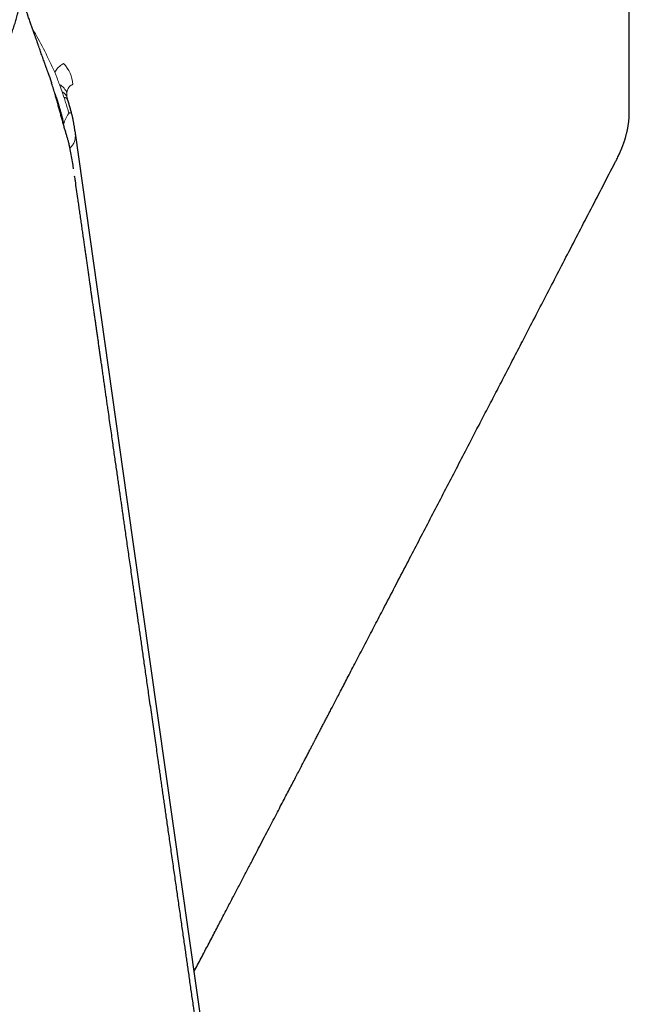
# Model space of a CAD drawing. Header units: millimetres. Extents: x 8 to 850, y 12 to 844.
# Tile 18 of 31: x 795 to 824, y 197 to 244. Entities that reach past the tile are written whole.
import ezdxf

# ---------------------------------------------------------------- set-up
doc = ezdxf.new("R2010")
doc.units = ezdxf.units.MM

msp = doc.modelspace()

# ---------------------------------------------------------------- linework, layer by layer
at = {"color": 7, "linetype": 'Continuous', "lineweight": 30}
for p, q in [((824.346, 239.999), (824.346, 263.409)), ((797.354, 240.735), (797.354, 240.739)), ((797.74, 239.083), (797.736, 239.114))]:
    msp.add_line(p, q, dxfattribs=at)
at = {"color": 8, "linetype": 'Continuous', "lineweight": 0}
for p, q in [((796.61, 241.426), (796.746, 240.991)), ((797.119, 240.986), (796.992, 241.343)), ((796.748, 240.984), (796.746, 240.991)), ((797.206, 240.738), (797.119, 240.986)), ((797.355, 240.729), (797.354, 240.735)), ((797.189, 239.411), (797.2, 239.463)), ((797.419, 238.626), (797.425, 238.604)), ((797.425, 238.604), (797.43, 238.58))]:
    msp.add_line(p, q, dxfattribs=at)
at = {"color": 7, "linetype": 'Continuous', "lineweight": 30, "flags": 128}
msp.add_lwpolyline([(808.942, 160.05), (804.683, 190.085), (800.244, 221.418), (797.739, 239.114)], dxfattribs=at)
at = {"color": 8, "linetype": 'Continuous', "lineweight": 0}
for centre, radius, start, end in [((796.079, 241.27), 1.552, 2.7296, 44.2666), ((796.696, 240.739), 0.673, 15.0377, 63.868), ((796.957, 240.602), 0.416, 14.8257, 67.2212), ((797.168, 240.499), 0.242, 22.9219, 81.0166)]:
    msp.add_arc(centre, radius, start, end, dxfattribs=at)
at = {"color": 7, "linetype": 'Continuous', "lineweight": 30}
for points, knots in [([(747.741, 236.753), (747.747, 236.744), (747.808, 236.668), (747.928, 236.524), (748.101, 236.323), (748.279, 236.124), (748.462, 235.926), (748.649, 235.731), (748.841, 235.538), (749.037, 235.347), (749.238, 235.159), (749.443, 234.972), (749.653, 234.788), (749.867, 234.607), (750.086, 234.428), (750.309, 234.251), (750.536, 234.077), (750.767, 233.905), (751.002, 233.736), (751.241, 233.569), (751.485, 233.406), (751.732, 233.244), (751.983, 233.086), (752.238, 232.93), (752.497, 232.777), (752.76, 232.627), (753.026, 232.48), (753.296, 232.335), (753.57, 232.193), (753.847, 232.055), (754.128, 231.919), (754.412, 231.786), (754.699, 231.656), (754.99, 231.53), (755.283, 231.406), (755.58, 231.286), (755.881, 231.168), (756.184, 231.054), (756.49, 230.943), (756.799, 230.835), (757.11, 230.73), (757.425, 230.628), (757.742, 230.53), (758.062, 230.435), (758.384, 230.343), (758.709, 230.255), (759.037, 230.17), (759.366, 230.088), (759.698, 230.01), (760.033, 229.935), (760.369, 229.863), (760.707, 229.795), (761.048, 229.73), (761.39, 229.669), (761.734, 229.611), (762.08, 229.556), (762.428, 229.505), (762.777, 229.458), (763.128, 229.413), (763.481, 229.373), (763.834, 229.336), (764.19, 229.302), (764.546, 229.272), (764.904, 229.245), (765.262, 229.222), (765.622, 229.203), (765.983, 229.187), (766.344, 229.175), (766.707, 229.166), (767.07, 229.16), (767.434, 229.158), (767.798, 229.16), (768.163, 229.165), (768.529, 229.174), (768.894, 229.186), (769.26, 229.202), (769.626, 229.222), (769.993, 229.245), (770.359, 229.271), (770.725, 229.301), (771.092, 229.334), (771.458, 229.371), (771.823, 229.412), (772.189, 229.456), (772.554, 229.503), (772.918, 229.554), (773.282, 229.608), (773.645, 229.666), (774.008, 229.727), (774.37, 229.792), (774.731, 229.86), (775.091, 229.931), (775.45, 230.006), (775.807, 230.084), (776.164, 230.166), (776.519, 230.251), (776.873, 230.339), (777.226, 230.43), (777.577, 230.525), (777.927, 230.623), (778.275, 230.724), (778.621, 230.829), (778.966, 230.936), (779.308, 231.047), (779.649, 231.161), (779.988, 231.278), (780.324, 231.398), (780.659, 231.521), (780.991, 231.647), (781.321, 231.777), (781.649, 231.909), (781.974, 232.044), (782.297, 232.182), (782.618, 232.323), (782.935, 232.467), (783.25, 232.614), (783.563, 232.764), (783.872, 232.916), (784.179, 233.071), (784.482, 233.229), (784.783, 233.39), (785.08, 233.553), (785.375, 233.719), (785.666, 233.887), (785.954, 234.058), (786.239, 234.232), (786.52, 234.408), (786.798, 234.586), (787.072, 234.767), (787.343, 234.951), (787.61, 235.136), (787.873, 235.324), (788.133, 235.514), (788.389, 235.707), (788.641, 235.901), (788.889, 236.098), (789.133, 236.297), (789.373, 236.498), (789.61, 236.7), (789.842, 236.905), (790.07, 237.112), (790.293, 237.321), (790.513, 237.531), (790.728, 237.744), (790.939, 237.958), (791.145, 238.173), (791.347, 238.391), (791.544, 238.61), (791.737, 238.831), (791.926, 239.053), (792.109, 239.276), (792.288, 239.501), (792.463, 239.728), (792.633, 239.956), (792.797, 240.185), (792.958, 240.415), (793.113, 240.646), (793.263, 240.879), (793.409, 241.113), (793.549, 241.347), (793.685, 241.583), (793.815, 241.82), (793.941, 242.057), (794.061, 242.295), (794.177, 242.535), (794.287, 242.774), (794.392, 243.015), (794.493, 243.256), (794.587, 243.497), (794.677, 243.74), (794.762, 243.982), (794.841, 244.225), (794.915, 244.469), (794.984, 244.712), (795.047, 244.956), (795.105, 245.2), (795.158, 245.444), (795.206, 245.689), (795.248, 245.933), (795.285, 246.177), (795.317, 246.421), (795.343, 246.665), (795.365, 246.909), (795.38, 247.153), (795.391, 247.396), (795.396, 247.639), (795.395, 247.882), (795.39, 248.124), (795.379, 248.366), (795.362, 248.607), (795.348, 248.782), (795.337, 248.875), (795.336, 248.889)], [0, 0, 0, 0, 0.0006327, 0.0059322, 0.0112331, 0.0165352, 0.0218386, 0.0271431, 0.0324488, 0.0377556, 0.0430633, 0.0483721, 0.0536818, 0.0589923, 0.0643036, 0.0696157, 0.0749285, 0.0802419, 0.0855559, 0.0908705, 0.0961856, 0.1015011, 0.1068171, 0.1121334, 0.11745, 0.122767, 0.1280842, 0.1334016, 0.1387192, 0.144037, 0.1493549, 0.1546729, 0.159991, 0.1653092, 0.1706274, 0.1759457, 0.1812639, 0.1865821, 0.1919003, 0.1972184, 0.2025365, 0.2078545, 0.2131725, 0.2184903, 0.2238081, 0.2291257, 0.2344433, 0.2397608, 0.2450781, 0.2503953, 0.2557125, 0.2610294, 0.2663463, 0.2716631, 0.2769797, 0.2822962, 0.2876126, 0.2929289, 0.2982451, 0.3035611, 0.308877, 0.3141929, 0.3195086, 0.3248242, 0.3301397, 0.3354551, 0.3407705, 0.3460857, 0.3514009, 0.3567159, 0.362031, 0.3673459, 0.3726608, 0.3779756, 0.3832903, 0.388605, 0.3939197, 0.3992343, 0.4045489, 0.4098635, 0.415178, 0.4204925, 0.425807, 0.4311215, 0.436436, 0.4417505, 0.447065, 0.4523795, 0.4576941, 0.4630086, 0.4683232, 0.4736379, 0.4789525, 0.4842672, 0.489582, 0.4948968, 0.5002117, 0.5055267, 0.5108417, 0.5161568, 0.5214719, 0.5267872, 0.5321026, 0.537418, 0.5427336, 0.5480492, 0.553365, 0.5586808, 0.5639968, 0.5693129, 0.5746291, 0.5799455, 0.585262, 0.5905786, 0.5958953, 0.6012121, 0.6065291, 0.6118463, 0.6171635, 0.6224809, 0.6277984, 0.633116, 0.6384338, 0.6437517, 0.6490697, 0.6543878, 0.6597061, 0.6650244, 0.6703428, 0.6756613, 0.6809799, 0.6862986, 0.6916173, 0.696936, 0.7022548, 0.7075736, 0.7128923, 0.718211, 0.7235297, 0.7288483, 0.7341668, 0.7394851, 0.7448033, 0.7501213, 0.7554391, 0.7607567, 0.7660739, 0.7713908, 0.7767073, 0.7820234, 0.7873391, 0.7926542, 0.7979688, 0.8032828, 0.8085962, 0.8139088, 0.8192207, 0.8245317, 0.8298419, 0.8351511, 0.8404594, 0.8457666, 0.8510728, 0.8563778, 0.8616815, 0.8669841, 0.8722853, 0.8775852, 0.8828838, 0.8881809, 0.8934766, 0.8987708, 0.9040635, 0.9093548, 0.9146445, 0.9199328, 0.9252195, 0.9305049, 0.9357888, 0.9410713, 0.9463524, 0.9516323, 0.956911, 0.9621885, 0.967465, 0.9727405, 0.9780151, 0.983289, 0.9885623, 0.993835, 0.9991073, 1, 1, 1, 1]), ([(796.453, 241.887), (796.453, 241.888), (796.446, 241.907), (796.432, 241.947), (796.411, 242.005), (796.39, 242.065), (796.371, 242.119), (796.352, 242.172), (796.333, 242.226), (796.312, 242.286), (796.285, 242.363), (796.251, 242.458), (796.209, 242.576), (796.166, 242.698), (796.123, 242.819), (796.083, 242.933), (796.043, 243.045), (796.011, 243.137), (795.986, 243.208), (795.969, 243.257), (795.952, 243.304), (795.938, 243.345), (795.925, 243.379), (795.913, 243.416), (795.897, 243.459), (795.879, 243.513), (795.858, 243.571), (795.837, 243.631), (795.817, 243.688), (795.8, 243.736), (795.785, 243.78), (795.769, 243.824), (795.752, 243.873), (795.734, 243.924), (795.712, 243.986), (795.686, 244.062), (795.654, 244.152), (795.621, 244.245), (795.587, 244.342), (795.551, 244.444), (795.515, 244.549), (795.484, 244.636), (795.46, 244.707), (795.441, 244.761), (795.422, 244.814), (795.405, 244.864), (795.389, 244.91), (795.374, 244.953), (795.358, 244.998), (795.341, 245.047), (795.324, 245.097), (795.307, 245.145), (795.289, 245.197), (795.269, 245.255), (795.247, 245.318), (795.225, 245.38), (795.206, 245.434), (795.189, 245.482), (795.179, 245.512), (795.174, 245.527), (795.174, 245.527)], [0, 0, 0, 0, 0.000881, 0.015789, 0.032371, 0.049391, 0.064372, 0.077305, 0.092868, 0.108835, 0.127212, 0.155763, 0.186921, 0.224594, 0.256584, 0.2863, 0.318368, 0.349162, 0.36219, 0.376331, 0.389814, 0.401043, 0.410013, 0.418438, 0.430999, 0.446078, 0.462244, 0.479354, 0.49546, 0.508694, 0.519465, 0.531136, 0.545124, 0.559818, 0.573458, 0.59653, 0.622212, 0.647262, 0.673358, 0.702261, 0.73169, 0.759279, 0.774612, 0.789601, 0.804312, 0.818456, 0.83076, 0.841867, 0.85396, 0.867884, 0.882031, 0.895168, 0.907758, 0.924741, 0.942706, 0.959702, 0.976048, 0.987322, 0.999563, 1, 1, 1, 1]), ([(796.453, 241.887), (796.502, 241.748), (796.557, 241.594), (796.605, 241.441), (796.61, 241.426)], [0, 0, 0, 0, 0.905882, 1, 1, 1, 1]), ([(796.739, 241.013), (796.728, 241.05), (796.69, 241.18), (796.647, 241.317), (796.613, 241.416), (796.611, 241.423)], [0, 0, 0, 0, 0.27163, 0.948312, 1, 1, 1, 1]), ([(797.419, 238.626), (797.419, 238.626), (797.413, 238.647), (797.398, 238.694), (797.376, 238.767), (797.352, 238.845), (797.328, 238.927), (797.303, 239.011), (797.278, 239.098), (797.252, 239.188), (797.226, 239.28), (797.2, 239.373), (797.173, 239.468), (797.147, 239.564), (797.12, 239.661), (797.093, 239.759), (797.065, 239.859), (797.038, 239.961), (797.009, 240.064), (796.981, 240.168), (796.952, 240.273), (796.922, 240.378), (796.893, 240.483), (796.864, 240.585), (796.836, 240.683), (796.809, 240.778), (796.779, 240.879), (796.759, 240.948), (796.748, 240.984)], [0, 0, 0, 0, 0.0000695, 0.0328919, 0.0683444, 0.1041688, 0.1403702, 0.1769322, 0.2138336, 0.2510477, 0.2885425, 0.3262817, 0.3642251, 0.4023307, 0.4405762, 0.4793182, 0.5192113, 0.5598297, 0.6012209, 0.6434128, 0.6864174, 0.7302296, 0.7748252, 0.8201602, 0.8608967, 0.9037514, 0.9492793, 1, 1, 1, 1]), ([(797.2, 239.463), (797.183, 239.539), (797.148, 239.691), (797.089, 239.919), (797.028, 240.143), (796.942, 240.435), (796.856, 240.697), (796.788, 240.879), (796.769, 240.931)], [0, 0, 0, 0, 0.147437, 0.294962, 0.442398, 0.589522, 0.883434, 1, 1, 1, 1]), ([(797.359, 240.708), (797.358, 240.715), (797.356, 240.725), (797.355, 240.733), (797.355, 240.735)], [0, 0, 0, 0, 0.717624, 1, 1, 1, 1]), ([(797.392, 240.593), (797.39, 240.599), (797.384, 240.617), (797.376, 240.645), (797.368, 240.676), (797.363, 240.697), (797.361, 240.707), (797.36, 240.709)], [0, 0, 0, 0, 0.125344, 0.397789, 0.660404, 0.914936, 1, 1, 1, 1]), ([(797.598, 239.874), (797.591, 239.902), (797.577, 239.96), (797.554, 240.048), (797.53, 240.137), (797.505, 240.226), (797.479, 240.316), (797.451, 240.407), (797.422, 240.499), (797.402, 240.562), (797.392, 240.593), (797.391, 240.594)], [0, 0, 0, 0, 0.1112, 0.235084, 0.355714, 0.476313, 0.600116, 0.727734, 0.859846, 0.996429, 1, 1, 1, 1]), ([(797.741, 239.083), (797.741, 239.087), (797.737, 239.116), (797.73, 239.164), (797.722, 239.228), (797.712, 239.294), (797.701, 239.361), (797.69, 239.428), (797.677, 239.496), (797.666, 239.557), (797.656, 239.609), (797.648, 239.65), (797.639, 239.696), (797.627, 239.752), (797.613, 239.813), (797.602, 239.856), (797.597, 239.876)], [0, 0, 0, 0, 0.012403, 0.105018, 0.192984, 0.281766, 0.36872, 0.456937, 0.542819, 0.635058, 0.684133, 0.733225, 0.783415, 0.847814, 0.93055, 1, 1, 1, 1]), ([(823.745, 237.756), (823.764, 237.793), (823.8, 237.863), (823.847, 237.962), (823.886, 238.047), (823.917, 238.117), (823.941, 238.172), (823.959, 238.216), (823.974, 238.253), (823.994, 238.303), (824.021, 238.371), (824.052, 238.457), (824.084, 238.546), (824.113, 238.633), (824.139, 238.716), (824.162, 238.795), (824.183, 238.87), (824.201, 238.938), (824.216, 238.997), (824.23, 239.055), (824.246, 239.125), (824.262, 239.205), (824.278, 239.286), (824.291, 239.364), (824.303, 239.435), (824.312, 239.506), (824.321, 239.574), (824.328, 239.638), (824.333, 239.694), (824.337, 239.752), (824.341, 239.819), (824.345, 239.902), (824.346, 239.963), (824.346, 239.995)], [0, 0, 0, 0, 0.0503532, 0.093976, 0.1309441, 0.1615513, 0.1855525, 0.2030254, 0.2179206, 0.2340104, 0.269098, 0.3070782, 0.3463806, 0.3863194, 0.4233021, 0.4564855, 0.491135, 0.5250293, 0.5475032, 0.5717283, 0.6050133, 0.642428, 0.6815037, 0.7167121, 0.750004, 0.7804982, 0.8137616, 0.8432569, 0.8684926, 0.8907716, 0.9203477, 0.9568991, 1, 1, 1, 1]), ([(797.431, 238.581), (797.429, 238.592), (797.426, 238.606), (797.421, 238.619), (797.42, 238.622)], [0, 0, 0, 0, 0.845263, 1, 1, 1, 1]), ([(797.67, 237.291), (797.666, 237.319), (797.644, 237.463), (797.6, 237.719), (797.538, 238.06), (797.481, 238.347), (797.444, 238.519), (797.431, 238.581)], [0, 0, 0, 0, 0.065089, 0.330137, 0.593885, 0.856421, 1, 1, 1, 1]), ([(803.456, 198.746), (803.512, 198.853), (803.682, 199.178), (803.963, 199.716), (804.296, 200.353), (804.612, 200.958), (804.913, 201.534), (805.199, 202.08), (805.475, 202.609), (805.742, 203.121), (806.001, 203.615), (806.25, 204.092), (806.489, 204.551), (806.72, 204.993), (806.942, 205.418), (807.153, 205.823), (807.355, 206.208), (807.546, 206.575), (807.728, 206.924), (807.9, 207.254), (808.062, 207.563), (808.213, 207.853), (808.356, 208.127), (808.491, 208.386), (808.618, 208.629), (808.734, 208.852), (808.841, 209.057), (808.938, 209.244), (809.028, 209.417), (809.111, 209.576), (809.186, 209.718), (809.251, 209.844), (809.309, 209.955), (809.361, 210.054), (809.406, 210.141), (809.447, 210.218), (809.502, 210.326), (809.578, 210.47), (809.672, 210.65), (809.767, 210.834), (809.865, 211.022), (809.971, 211.224), (810.085, 211.444), (810.211, 211.685), (810.347, 211.946), (810.493, 212.226), (810.648, 212.525), (810.814, 212.843), (810.99, 213.18), (811.175, 213.535), (811.37, 213.91), (811.571, 214.296), (811.776, 214.69), (811.981, 215.084), (812.187, 215.479), (812.393, 215.875), (812.911, 216.869), (813.69, 218.368), (814.734, 220.375), (815.733, 222.297), (816.533, 223.837), (817.134, 224.996), (817.537, 225.771), (817.946, 226.56), (818.362, 227.362), (818.785, 228.178), (819.245, 229.064), (819.742, 230.023), (820.278, 231.057), (820.824, 232.111), (821.38, 233.185), (821.943, 234.272), (822.512, 235.373), (823.088, 236.486), (823.5, 237.282), (823.72, 237.708), (823.745, 237.756)], [0, 0, 0, 0, 0.00823, 0.025071, 0.041409, 0.057243, 0.071711, 0.085732, 0.099306, 0.112434, 0.125115, 0.137349, 0.149138, 0.160481, 0.171378, 0.181829, 0.19166, 0.201062, 0.210035, 0.218578, 0.226409, 0.233841, 0.240875, 0.24751, 0.253746, 0.259585, 0.264724, 0.26951, 0.273942, 0.27802, 0.281744, 0.284894, 0.287738, 0.290274, 0.292504, 0.294428, 0.296248, 0.300754, 0.305559, 0.310103, 0.314886, 0.320027, 0.325635, 0.331841, 0.338534, 0.345714, 0.353381, 0.361536, 0.370177, 0.379305, 0.38892, 0.398955, 0.409057, 0.419175, 0.429308, 0.439456, 0.449619, 0.505791, 0.554693, 0.603947, 0.653556, 0.673146, 0.692983, 0.713174, 0.733719, 0.754619, 0.775872, 0.801844, 0.828325, 0.855315, 0.882815, 0.910824, 0.938829, 0.967324, 0.996309, 1, 1, 1, 1]), ([(808.721, 160.177), (808.717, 160.207), (808.703, 160.305), (808.679, 160.468), (808.651, 160.665), (808.623, 160.86), (808.594, 161.06), (808.563, 161.277), (808.529, 161.514), (808.492, 161.772), (808.453, 162.043), (808.413, 162.324), (808.372, 162.609), (808.331, 162.893), (808.291, 163.171), (808.249, 163.466), (808.204, 163.777), (808.157, 164.105), (808.11, 164.429), (808.063, 164.757), (808.015, 165.091), (807.966, 165.43), (807.917, 165.775), (807.849, 166.252), (807.761, 166.86), (807.655, 167.601), (807.552, 168.314), (807.454, 168.996), (807.361, 169.646), (807.269, 170.288), (807.177, 170.926), (807.085, 171.567), (807.009, 172.1), (806.948, 172.527), (806.903, 172.839), (806.859, 173.143), (806.817, 173.435), (806.778, 173.711), (806.74, 173.972), (806.705, 174.221), (806.669, 174.466), (806.635, 174.707), (806.6, 174.949), (806.565, 175.194), (806.529, 175.447), (806.491, 175.706), (806.454, 175.966), (806.417, 176.226), (806.38, 176.483), (806.339, 176.767), (806.294, 177.081), (806.244, 177.427), (806.193, 177.784), (806.14, 178.153), (806.086, 178.534), (806.033, 178.898), (805.984, 179.239), (805.94, 179.549), (805.897, 179.851), (805.855, 180.143), (805.814, 180.425), (805.774, 180.705), (805.734, 180.982), (805.695, 181.258), (805.657, 181.524), (805.62, 181.783), (805.584, 182.033), (805.548, 182.279), (805.512, 182.535), (805.473, 182.806), (805.431, 183.095), (805.389, 183.394), (805.344, 183.702), (805.299, 184.021), (805.251, 184.351), (805.202, 184.693), (805.151, 185.047), (805.099, 185.411), (805.041, 185.82), (804.976, 186.269), (804.907, 186.754), (804.841, 187.215), (804.779, 187.646), (804.721, 188.047), (804.665, 188.436), (804.618, 188.769), (804.579, 189.041), (804.549, 189.252), (804.521, 189.447), (804.495, 189.625), (804.47, 189.801), (804.444, 189.981), (804.416, 190.174), (804.388, 190.374), (804.358, 190.583), (804.326, 190.802), (804.294, 191.031), (804.262, 191.25), (804.232, 191.46), (804.203, 191.659), (804.174, 191.865), (804.143, 192.08), (804.111, 192.305), (804.077, 192.544), (804.041, 192.795), (804.003, 193.06), (803.963, 193.339), (803.921, 193.631), (803.877, 193.938), (803.831, 194.258), (803.787, 194.567), (803.745, 194.86), (803.706, 195.128), (803.669, 195.389), (803.632, 195.646), (803.596, 195.898), (803.561, 196.145), (803.526, 196.384), (803.493, 196.616), (803.46, 196.846), (803.422, 197.113), (803.378, 197.416), (803.33, 197.753), (803.282, 198.089), (803.235, 198.419), (803.188, 198.744), (803.144, 199.052), (803.102, 199.345), (803.06, 199.635), (803.018, 199.934), (802.972, 200.253), (802.924, 200.591), (802.873, 200.946), (802.821, 201.308), (802.769, 201.672), (802.717, 202.033), (802.666, 202.386), (802.616, 202.737), (802.566, 203.09), (802.513, 203.455), (802.459, 203.832), (802.404, 204.221), (802.348, 204.61), (802.294, 204.989), (802.242, 205.35), (802.192, 205.696), (802.145, 206.029), (802.099, 206.347), (802.055, 206.652), (802.013, 206.946), (801.973, 207.231), (801.933, 207.506), (801.895, 207.776), (801.856, 208.047), (801.816, 208.327), (801.774, 208.617), (801.727, 208.949), (801.673, 209.324), (801.613, 209.744), (801.551, 210.179), (801.486, 210.628), (801.42, 211.088), (801.354, 211.555), (801.291, 211.99), (801.234, 212.393), (801.181, 212.76), (801.129, 213.122), (801.079, 213.476), (801.029, 213.821), (800.981, 214.158), (800.935, 214.48), (800.891, 214.784), (800.851, 215.069), (800.817, 215.305), (800.789, 215.497), (800.767, 215.653), (800.744, 215.815), (800.718, 215.996), (800.689, 216.199), (800.657, 216.423), (800.623, 216.659), (800.588, 216.907), (800.551, 217.166), (800.506, 217.475), (800.456, 217.829), (800.399, 218.223), (800.344, 218.609), (800.29, 218.986), (800.237, 219.355), (800.186, 219.714), (800.138, 220.048), (800.095, 220.353), (800.055, 220.631), (800.017, 220.897), (799.981, 221.15), (799.945, 221.398), (799.909, 221.65), (799.871, 221.913), (799.831, 222.195), (799.789, 222.493), (799.744, 222.807), (799.698, 223.129), (799.65, 223.459), (799.602, 223.796), (799.552, 224.149), (799.499, 224.52), (799.443, 224.909), (799.386, 225.309), (799.334, 225.668), (799.29, 225.981), (799.253, 226.24), (799.217, 226.491), (799.182, 226.733), (799.146, 226.984), (799.109, 227.243), (799.071, 227.508), (799.036, 227.757), (799.002, 227.993), (798.969, 228.222), (798.937, 228.447), (798.905, 228.669), (798.874, 228.888), (798.843, 229.102), (798.813, 229.315), (798.784, 229.516), (798.757, 229.709), (798.73, 229.898), (798.701, 230.1), (798.67, 230.316), (798.637, 230.546), (798.603, 230.782), (798.57, 231.016), (798.537, 231.242), (798.506, 231.46), (798.477, 231.668), (798.446, 231.885), (798.414, 232.11), (798.38, 232.345), (798.347, 232.574), (798.315, 232.798), (798.284, 233.017), (798.253, 233.234), (798.221, 233.454), (798.188, 233.685), (798.154, 233.929), (798.117, 234.186), (798.078, 234.458), (798.038, 234.74), (797.996, 235.028), (797.955, 235.315), (797.915, 235.597), (797.868, 235.924), (797.815, 236.295), (797.764, 236.651), (797.734, 236.867), (797.722, 236.945)], [0, 0, 0, 0, 0.001163, 0.003826, 0.00638, 0.008861, 0.011448, 0.014168, 0.01736, 0.020716, 0.024238, 0.027925, 0.031703, 0.035403, 0.039019, 0.042552, 0.046928, 0.051167, 0.055353, 0.059618, 0.063964, 0.068393, 0.072897, 0.077431, 0.08701, 0.09669, 0.106352, 0.114891, 0.123348, 0.131716, 0.139994, 0.148292, 0.156741, 0.160841, 0.164958, 0.168934, 0.172732, 0.176351, 0.179732, 0.18294, 0.186049, 0.189305, 0.192354, 0.195536, 0.198852, 0.202259, 0.205652, 0.209026, 0.212382, 0.215718, 0.220136, 0.224621, 0.229267, 0.234073, 0.239039, 0.244165, 0.248295, 0.252353, 0.256283, 0.260084, 0.263757, 0.267301, 0.271021, 0.274601, 0.278072, 0.281436, 0.284693, 0.287851, 0.291054, 0.294695, 0.298459, 0.302346, 0.306356, 0.310503, 0.314803, 0.319257, 0.323864, 0.328624, 0.333486, 0.339838, 0.346168, 0.352473, 0.357827, 0.363042, 0.368119, 0.373058, 0.376016, 0.378763, 0.381299, 0.383625, 0.385741, 0.388177, 0.39066, 0.393265, 0.395993, 0.398845, 0.401819, 0.404917, 0.407431, 0.410022, 0.412688, 0.415462, 0.418421, 0.42151, 0.42478, 0.42823, 0.431861, 0.435674, 0.439667, 0.44384, 0.448195, 0.451744, 0.455279, 0.458678, 0.46194, 0.46531, 0.468519, 0.471602, 0.474634, 0.477618, 0.480554, 0.48507, 0.489467, 0.493745, 0.498172, 0.502396, 0.506415, 0.510229, 0.513839, 0.51775, 0.521898, 0.526305, 0.530973, 0.535744, 0.54048, 0.54518, 0.549844, 0.554289, 0.558884, 0.563639, 0.568554, 0.573629, 0.578863, 0.583747, 0.588445, 0.592958, 0.597285, 0.601427, 0.605392, 0.609222, 0.612924, 0.616497, 0.619968, 0.623474, 0.627115, 0.630892, 0.634805, 0.640087, 0.645565, 0.651229, 0.657081, 0.663113, 0.669206, 0.675316, 0.680128, 0.684939, 0.689659, 0.694271, 0.698774, 0.70317, 0.707437, 0.711345, 0.715059, 0.718581, 0.720566, 0.722564, 0.724669, 0.726882, 0.729656, 0.732582, 0.735661, 0.738891, 0.742275, 0.74575, 0.750988, 0.756119, 0.761142, 0.766057, 0.770866, 0.775566, 0.780101, 0.78389, 0.787511, 0.790966, 0.794254, 0.797404, 0.800667, 0.8041, 0.807702, 0.811658, 0.815761, 0.819961, 0.824258, 0.828652, 0.833142, 0.838063, 0.843132, 0.848351, 0.853718, 0.857168, 0.86057, 0.863842, 0.866987, 0.870002, 0.873661, 0.87711, 0.88035, 0.883389, 0.886355, 0.889293, 0.892203, 0.895027, 0.897824, 0.900593, 0.903355, 0.905662, 0.908132, 0.910764, 0.913559, 0.916578, 0.919726, 0.92279, 0.925738, 0.92857, 0.931287, 0.933889, 0.93703, 0.940079, 0.943066, 0.945993, 0.948859, 0.95162, 0.954467, 0.957469, 0.960624, 0.964003, 0.967541, 0.97124, 0.97504, 0.978782, 0.982457, 0.986067, 0.991575, 0.99693, 1, 1, 1, 1])]:
    msp.add_open_spline(points, degree=3, knots=knots, dxfattribs=at)
at = {"color": 8, "linetype": 'Continuous', "lineweight": 0}
for points, knots in [([(795.721, 243.962), (795.737, 243.936), (795.942, 243.608), (796.298, 242.935), (796.608, 242.267), (796.764, 241.93)], [0, 0, 0, 0, 0.040968, 0.515414, 1, 1, 1, 1]), ([(797.191, 242.353), (797.156, 242.331), (797.085, 242.288), (796.99, 242.212), (796.903, 242.127), (796.826, 242.033), (796.785, 241.965), (796.764, 241.93)], [0, 0, 0, 0, 0.195064, 0.391528, 0.592483, 0.795018, 1, 1, 1, 1]), ([(796.992, 241.343), (796.96, 241.43), (796.908, 241.576), (796.831, 241.772), (796.786, 241.877), (796.764, 241.93)], [0, 0, 0, 0, 0.429352, 0.714727, 1, 1, 1, 1]), ([(797.346, 240.914), (797.348, 240.935), (797.351, 240.975), (797.362, 241.029), (797.377, 241.079), (797.397, 241.126), (797.419, 241.168), (797.446, 241.207), (797.476, 241.242), (797.512, 241.275), (797.552, 241.304), (797.591, 241.327), (797.618, 241.339), (797.63, 241.344)], [0, 0, 0, 0, 0.107443, 0.197629, 0.288434, 0.381266, 0.474827, 0.55265, 0.645152, 0.738353, 0.833678, 0.92969, 1, 1, 1, 1]), ([(796.746, 240.991), (796.765, 240.928), (796.802, 240.802), (796.855, 240.616), (796.902, 240.449), (796.943, 240.303), (796.984, 240.156), (797.027, 239.998), (797.073, 239.83), (797.12, 239.659), (797.167, 239.488), (797.213, 239.32), (797.26, 239.155), (797.307, 238.992), (797.35, 238.845), (797.39, 238.715), (797.413, 238.641), (797.425, 238.604)], [0, 0, 0, 0, 0.088032, 0.176611, 0.244506, 0.301358, 0.358411, 0.424089, 0.490135, 0.557466, 0.625305, 0.690625, 0.756504, 0.824262, 0.892714, 0.946184, 1, 1, 1, 1]), ([(797.443, 239.951), (797.419, 240.041), (797.371, 240.223), (797.291, 240.487), (797.234, 240.655), (797.206, 240.738)], [0, 0, 0, 0, 0.333442, 0.666588, 1, 1, 1, 1]), ([(797.354, 240.739), (797.354, 240.74), (797.35, 240.759), (797.347, 240.799), (797.344, 240.857), (797.345, 240.895), (797.346, 240.914)], [0, 0, 0, 0, 0.0052, 0.332928, 0.665578, 1, 1, 1, 1]), ([(797.2, 239.463), (797.215, 239.513), (797.245, 239.614), (797.306, 239.752), (797.362, 239.851), (797.409, 239.915), (797.432, 239.939), (797.443, 239.951)], [0, 0, 0, 0, 0.24622, 0.497992, 0.750096, 0.87522, 1, 1, 1, 1]), ([(797.598, 239.872), (797.591, 239.899), (797.579, 239.941), (797.554, 239.975), (797.532, 239.989), (797.506, 239.991), (797.477, 239.979), (797.455, 239.96), (797.443, 239.951)], [0, 0, 0, 0, 0.267403, 0.415406, 0.557981, 0.698967, 0.842205, 1, 1, 1, 1]), ([(797.49, 238.296), (797.495, 238.299), (797.525, 238.321), (797.573, 238.371), (797.632, 238.442), (797.678, 238.52), (797.718, 238.615), (797.747, 238.73), (797.758, 238.871), (797.753, 238.99), (797.743, 239.062), (797.74, 239.083)], [0, 0, 0, 0, 0.020639, 0.136299, 0.253983, 0.365379, 0.472072, 0.626346, 0.777922, 0.937434, 1, 1, 1, 1])]:
    msp.add_open_spline(points, degree=3, knots=knots, dxfattribs=at)

doc.saveas('drawing.dxf')
